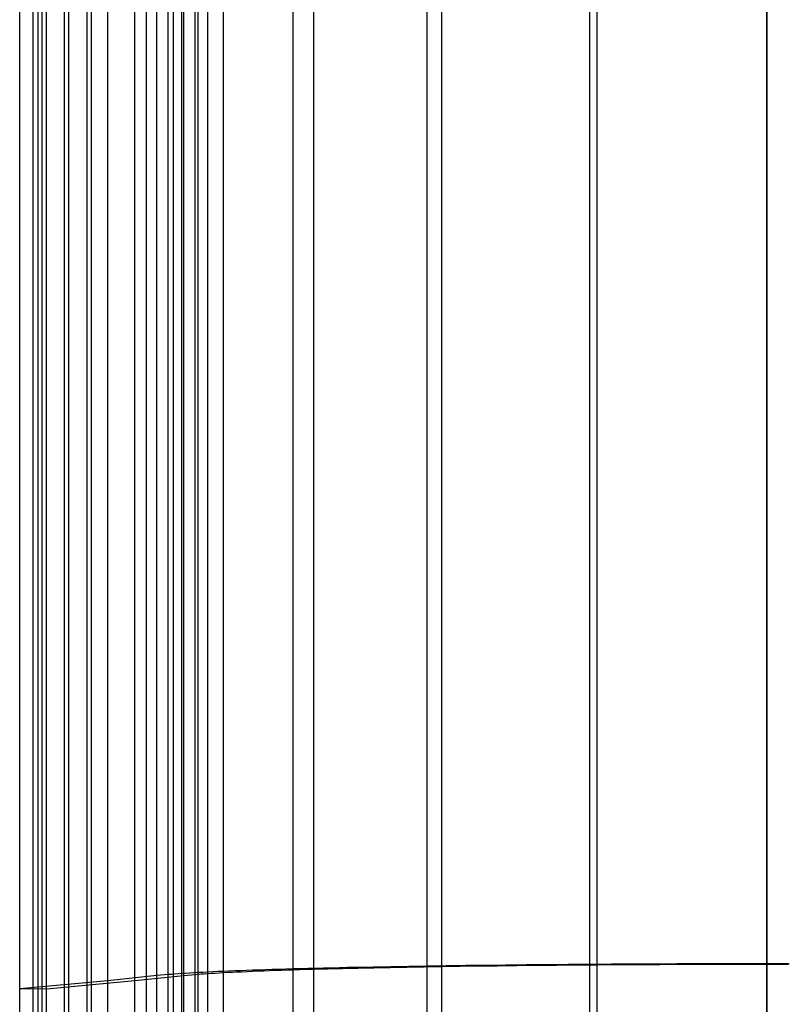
# Model space of a CAD drawing. Extents: x -37 to 483, y -973 to -253.
# Tile 128 of 197: x 84 to 227, y -612 to -429. Entities that reach past the tile are written whole.
import ezdxf

# ---------------------------------------------------------------- set-up
doc = ezdxf.new("R2010")
doc.units = 0
doc.layers.add('LIVELLO_04', color=96, linetype='CONTINUOUS')
doc.layers.add('PREDEFINITO', color=7, linetype='CONTINUOUS')

msp = doc.modelspace()

# ---------------------------------------------------------------- linework, layer by layer
at = {"layer": 'LIVELLO_04'}
for p, q in [((83.78, -918.25, 279.52), (83.78, -299.95, 293.71)), ((86.27, -918.27, 278.9), (86.27, -299.96, 293.09)), ((88.76, -918.29, 278.28), (88.76, -299.98, 292.47)), ((87.93, -911.37, 293.16), (87.93, -306.07, 307.05)), ((92.91, -911.41, 291.9), (92.91, -306.11, 305.79)), ((83.78, -918.25, 279.52), (83.78, -311.39, 293.45)), ((92.12, -904.55, 306.8), (92.12, -312.15, 320.39)), ((97.1, -904.58, 305.54), (97.1, -312.18, 319.13)), ((100.15, -891.18, 334.26), (100.15, -324, 347.28)), ((105.18, -891.21, 333.14), (105.18, -324.03, 346.16)), ((107.37, -878.45, 362.11), (107.37, -335.19, 374.58)), ((112.4, -878.48, 361), (112.4, -335.22, 373.47)), ((109.31, -875.39, 369.08), (109.31, -337.87, 381.41)), ((114.31, -875.42, 367.89), (114.31, -337.9, 380.23)), ((111.41, -872.39, 376.03), (111.41, -340.49, 388.23)), ((116.38, -872.42, 374.72), (116.38, -340.52, 386.92)), ((113.92, -869.44, 382.87), (113.92, -343.05, 394.95)), ((118.76, -869.49, 381.23), (118.76, -343.09, 393.31)), ((116.99, -866.58, 389.55), (116.99, -345.55, 401.51)), ((121.69, -866.63, 387.58), (121.69, -345.6, 399.54)), ((134.63, -856.15, 413.83), (134.63, -354.63, 425.34)), ((138.48, -856.24, 410.71), (138.48, -354.72, 422.22)), ((159.58, -848.02, 432.78), (159.58, -361.72, 443.94)), ((162.3, -848.13, 428.8), (162.3, -361.83, 439.96)), ((189.79, -842.85, 444.82), (189.79, -366.22, 455.76)), ((191.19, -842.97, 440.32), (191.19, -366.35, 451.26)), ((222.73, -841.07, 448.94), (222.73, -367.77, 459.81)), ((222.73, -841.21, 444.27), (222.73, -367.9, 455.13)), ((214.38, -604.43, 454.12), (210.23, -604.44, 453.8)), ((218.55, -604.42, 454.31), (214.38, -604.43, 454.12)), ((222.73, -604.42, 454.38), (218.55, -604.42, 454.31)), ((226.9, -604.42, 454.31), (222.73, -604.42, 454.38)), ((113.92, -606.25, 388.91), (113.24, -606.29, 387.23)), ((114.63, -606.2, 390.59), (113.92, -606.25, 388.91)), ((115.39, -606.15, 392.24), (114.63, -606.2, 390.59)), ((116.17, -606.11, 393.89), (115.39, -606.15, 392.24)), ((116.99, -606.06, 395.53), (116.17, -606.11, 393.89)), ((117.85, -606.02, 397.15), (116.99, -606.06, 395.53)), ((118.74, -605.97, 398.76), (117.85, -606.02, 397.15)), ((119.67, -605.93, 400.36), (118.74, -605.97, 398.76)), ((119.44, -606.25, 388.86), (118.76, -606.29, 387.27)), ((120.16, -606.2, 390.43), (119.44, -606.25, 388.86)), ((120.62, -605.88, 401.94), (119.67, -605.93, 400.36)), ((120.9, -606.16, 392), (120.16, -606.2, 390.43)), ((121.62, -605.84, 403.5), (120.62, -605.88, 401.94)), ((121.69, -606.12, 393.56), (120.9, -606.16, 392)), ((122.64, -605.8, 405.05), (121.62, -605.84, 403.5)), ((122.5, -606.07, 395.1), (121.69, -606.12, 393.56)), ((123.35, -606.03, 396.63), (122.5, -606.07, 395.1)), ((123.7, -605.75, 406.58), (122.64, -605.8, 405.05)), ((124.23, -605.99, 398.15), (123.35, -606.03, 396.63)), ((124.79, -605.71, 408.1), (123.7, -605.75, 406.58)), ((125.14, -605.95, 399.65), (124.23, -605.99, 398.15)), ((125.91, -605.67, 409.6), (124.79, -605.71, 408.1)), ((126.08, -605.91, 401.14), (125.14, -605.95, 399.65)), ((127.06, -605.63, 411.09), (125.91, -605.67, 409.6)), ((127.06, -605.86, 402.62), (126.08, -605.91, 401.14)), ((128.25, -605.59, 412.55), (127.06, -605.63, 411.09)), ((128.07, -605.82, 404.08), (127.06, -605.86, 402.62)), ((129.1, -605.78, 405.52), (128.07, -605.82, 404.08)), ((129.47, -605.55, 414), (128.25, -605.59, 412.55)), ((130.17, -605.74, 406.95), (129.1, -605.78, 405.52)), ((130.71, -605.51, 415.42), (129.47, -605.55, 414)), ((131.27, -605.7, 408.36), (130.17, -605.74, 406.95)), ((131.99, -605.47, 416.83), (130.71, -605.51, 415.42)), ((132.4, -605.66, 409.76), (131.27, -605.7, 408.36)), ((133.29, -605.43, 418.22), (131.99, -605.47, 416.83)), ((133.56, -605.63, 411.14), (132.4, -605.66, 409.76)), ((134.63, -605.39, 419.59), (133.29, -605.43, 418.22)), ((134.75, -605.59, 412.5), (133.56, -605.63, 411.14)), ((135.99, -605.35, 420.93), (134.63, -605.39, 419.59)), ((135.96, -605.55, 413.84), (134.75, -605.59, 412.5)), ((137.21, -605.51, 415.16), (135.96, -605.55, 413.84)), ((137.38, -605.32, 422.26), (135.99, -605.35, 420.93)), ((138.48, -605.48, 416.47), (137.21, -605.51, 415.16)), ((138.81, -605.28, 423.56), (137.38, -605.32, 422.26)), ((139.78, -605.44, 417.75), (138.48, -605.48, 416.47)), ((140.25, -605.24, 424.85), (138.81, -605.28, 423.56)), ((141.11, -605.41, 419.01), (139.78, -605.44, 417.75)), ((141.73, -605.21, 426.1), (140.25, -605.24, 424.85)), ((142.46, -605.37, 420.26), (141.11, -605.41, 419.01)), ((143.23, -605.17, 427.34), (141.73, -605.21, 426.1)), ((143.84, -605.34, 421.48), (142.46, -605.37, 420.26)), ((144.76, -605.14, 428.55), (143.23, -605.17, 427.34)), ((145.25, -605.3, 422.68), (143.84, -605.34, 421.48)), ((146.31, -605.11, 429.74), (144.76, -605.14, 428.55)), ((146.68, -605.27, 423.86), (145.25, -605.3, 422.68)), ((149.49, -605.04, 432.05), (146.31, -605.11, 429.74)), ((148.14, -605.24, 425.02), (146.68, -605.27, 423.86)), ((149.62, -605.21, 426.15), (148.14, -605.24, 425.02)), ((152.76, -604.98, 434.26), (149.49, -605.04, 432.05)), ((152.66, -605.15, 428.36), (149.62, -605.21, 426.15)), ((155.78, -605.09, 430.46), (152.66, -605.15, 428.36)), ((156.13, -604.92, 436.36), (152.76, -604.98, 434.26)), ((159, -605.03, 432.47), (155.78, -605.09, 430.46)), ((159.58, -604.87, 438.36), (156.13, -604.92, 436.36)), ((162.3, -604.98, 434.38), (159, -605.03, 432.47)), ((163.12, -604.81, 440.25), (159.58, -604.87, 438.36)), ((165.68, -604.93, 436.19), (162.3, -604.98, 434.38)), ((166.74, -604.76, 442.03), (163.12, -604.81, 440.25)), ((169.13, -604.88, 437.89), (165.68, -604.93, 436.19)), ((170.42, -604.72, 443.7), (166.74, -604.76, 442.03)), ((172.66, -604.84, 439.49), (169.13, -604.88, 437.89)), ((174.18, -604.68, 445.25), (170.42, -604.72, 443.7)), ((176.25, -604.79, 440.97), (172.66, -604.84, 439.49)), ((178, -604.64, 446.69), (174.18, -604.68, 445.25)), ((179.91, -604.76, 442.35), (176.25, -604.79, 440.97)), ((181.88, -604.6, 448.01), (178, -604.64, 446.69)), ((183.62, -604.72, 443.61), (179.91, -604.76, 442.35)), ((185.81, -604.56, 449.21), (181.88, -604.6, 448.01)), ((187.38, -604.69, 444.76), (183.62, -604.72, 443.61)), ((189.79, -604.53, 450.29), (185.81, -604.56, 449.21)), ((191.19, -604.66, 445.79), (187.38, -604.69, 444.76)), ((193.81, -604.51, 451.24), (189.79, -604.53, 450.29)), ((195.04, -604.63, 446.7), (191.19, -604.66, 445.79)), ((197.87, -604.49, 452.07), (193.81, -604.51, 451.24)), ((198.92, -604.61, 447.49), (195.04, -604.63, 446.7)), ((201.96, -604.47, 452.77), (197.87, -604.49, 452.07)), ((202.84, -604.59, 448.17), (198.92, -604.61, 447.49)), ((206.08, -604.45, 453.35), (201.96, -604.47, 452.77)), ((206.79, -604.58, 448.72), (202.84, -604.59, 448.17)), ((210.23, -604.44, 453.8), (206.08, -604.45, 453.35)), ((210.76, -604.57, 449.15), (206.79, -604.58, 448.72)), ((214.74, -604.56, 449.46), (210.76, -604.57, 449.15)), ((218.73, -604.55, 449.64), (214.74, -604.56, 449.46)), ((222.73, -604.55, 449.7), (218.73, -604.55, 449.64)), ((226.73, -604.55, 449.64), (222.73, -604.55, 449.7)), ((100.15, -607.59, 340.77), (83.78, -609.1, 286.62)), ((105.18, -607.62, 339.65), (88.76, -609.13, 285.37)), ((109.31, -606.63, 375.25), (100.15, -607.59, 340.77)), ((114.31, -606.66, 374.06), (105.18, -607.62, 339.65)), ((111.41, -606.44, 382.13), (109.31, -606.63, 375.25)), ((111.98, -606.39, 383.84), (111.41, -606.44, 382.13)), ((112.59, -606.34, 385.54), (111.98, -606.39, 383.84)), ((113.24, -606.29, 387.23), (112.59, -606.34, 385.54)), ((116.38, -606.47, 380.82), (114.31, -606.66, 374.06)), ((116.92, -606.43, 382.44), (116.38, -606.47, 380.82)), ((117.5, -606.38, 384.06), (116.92, -606.43, 382.44)), ((118.11, -606.34, 385.67), (117.5, -606.38, 384.06)), ((118.76, -606.29, 387.27), (118.11, -606.34, 385.67)), ((88.76, -609.13, 285.37), (83.78, -609.1, 286.62))]:
    msp.add_line(p, q, dxfattribs=at)
at = {"layer": 'PREDEFINITO'}
for p, q in [((96.24, -300.03, 290.6), (96.24, -918.34, 276.41)), ((83.78, -903.46, 279.86), (83.78, -315.21, 293.36)), ((83.78, -898.24, 291.66), (83.78, -319.78, 304.93)), ((87.24, -897.67, 291.24), (87.24, -320.37, 304.49)), ((222.73, -884.33, 349.61), (222.73, -341.45, 362.07)), ((222.73, -369.79, 463.21), (222.73, -839.33, 452.44))]:
    msp.add_line(p, q, dxfattribs=at)

doc.saveas('drawing.dxf')
